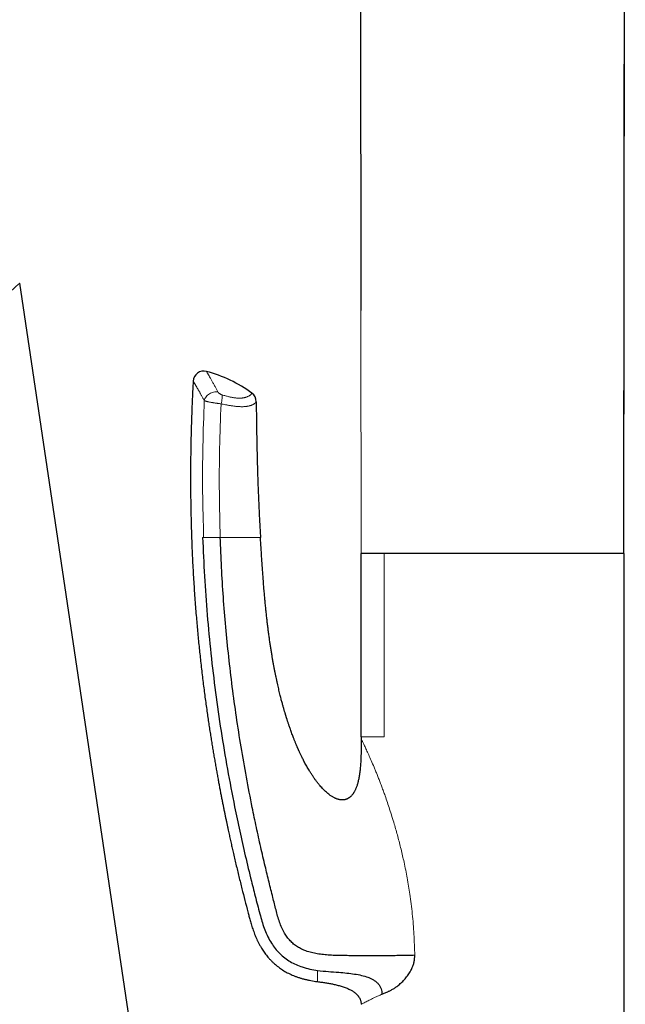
# Model space of a CAD drawing. Header units: millimetres. Extents: x 8 to 761, y 12 to 790.
# Tile 96 of 241: x 157 to 214, y 611 to 704. Entities that reach past the tile are written whole.
import ezdxf

# ---------------------------------------------------------------- set-up
doc = ezdxf.new("R2010")
doc.units = ezdxf.units.MM

msp = doc.modelspace()

# ---------------------------------------------------------------- linework, layer by layer
at = {"color": 7, "linetype": 'Continuous', "lineweight": 30}
for p, q in [((214.369, 653.913), (214.496, 777.701)), ((189.491, 752.074), (189.571, 676.793)), ((173.402, 572.051), (157.41, 679.373)), ((189.594, 636.613), (189.594, 653.913)), ((191.759, 653.913), (189.594, 653.913)), ((189.599, 653.913), (189.599, 653.903)), ((214.394, 653.913), (191.759, 653.913)), ((214.394, 636.613), (214.394, 653.913)), ((189.594, 636.613), (189.594, 636.413)), ((214.394, 606.221), (214.394, 636.598))]:
    msp.add_line(p, q, dxfattribs=at)
at = {"color": 252, "linetype": 'Continuous', "lineweight": 0}
for p, q in [((189.571, 676.793), (189.595, 653.903)), ((174.751, 655.413), (174.656, 655.413)), ((191.759, 636.614), (191.759, 653.913)), ((185.494, 613.551), (185.494, 613.552))]:
    msp.add_line(p, q, dxfattribs=at)
at = {"color": 7, "linetype": 'Continuous', "lineweight": 30, "flags": 128}
msp.add_lwpolyline([(214.368, 653.913), (214.431, 715.43), (214.494, 777.699)], dxfattribs=at)
at = {"color": 7, "linetype": 'Continuous', "lineweight": 30}
for centre, radius, start, end in [((174.759, 670.089), 1, 75.00118, 176.9254), ((171.71, 658.683), 12.807, 53.65095, 75.02947), ((178.708, 668.192), 1, 0.45651, 53.65095)]:
    msp.add_arc(centre, radius, start, end, dxfattribs=at)
at = {"color": 252, "linetype": 'Continuous', "lineweight": 0}
for points, knots in [([(133.524, 657.799), (133.93, 658.165), (134.741, 658.898), (135.955, 659.995), (137.164, 661.086), (138.364, 662.171), (139.553, 663.245), (140.729, 664.307), (141.841, 665.312), (142.891, 666.26), (143.88, 667.153), (144.856, 668.035), (145.819, 668.905), (146.765, 669.759), (147.69, 670.595), (148.59, 671.407), (149.462, 672.196), (150.306, 672.957), (151.118, 673.691), (151.898, 674.396), (152.592, 675.022), (153.204, 675.575), (153.742, 676.061), (154.25, 676.52), (154.727, 676.95), (155.17, 677.351), (155.579, 677.72), (155.951, 678.056), (156.286, 678.358), (156.579, 678.623), (156.83, 678.85), (157.037, 679.036), (157.2, 679.183), (157.319, 679.292), (157.388, 679.354), (157.417, 679.38), (157.409, 679.373), (157.409, 679.372)], [0, 0, 0, 0, 0.035817, 0.071613, 0.10737, 0.14307, 0.178696, 0.214233, 0.249665, 0.280618, 0.3116, 0.342658, 0.373844, 0.405132, 0.436418, 0.467651, 0.498781, 0.529895, 0.561083, 0.592313, 0.623556, 0.648549, 0.673533, 0.698505, 0.723469, 0.748429, 0.773455, 0.798555, 0.823659, 0.848702, 0.873621, 0.898488, 0.923417, 0.948405, 0.973455, 0.998571, 1, 1, 1, 1]), ([(175.018, 671.055), (175.018, 671.055), (175.018, 671.055), (175.021, 671.05), (175.027, 671.039), (175.039, 671.019), (175.056, 670.991), (175.075, 670.959), (175.095, 670.924), (175.119, 670.884), (175.148, 670.834), (175.185, 670.77), (175.227, 670.699), (175.268, 670.628), (175.307, 670.561), (175.348, 670.49), (175.396, 670.405), (175.454, 670.304), (175.521, 670.186), (175.592, 670.059), (175.667, 669.923), (175.747, 669.779), (175.823, 669.639), (175.895, 669.505), (175.962, 669.379), (176.031, 669.249), (176.079, 669.159), (176.102, 669.114)], [0, 0, 0, 0, 0.019863, 0.05515, 0.090438, 0.137245, 0.184091, 0.220359, 0.256626, 0.292967, 0.329307, 0.37885, 0.428438, 0.463494, 0.498551, 0.53367, 0.56879, 0.616247, 0.663714, 0.711172, 0.758966, 0.80677, 0.854565, 0.890893, 0.927221, 0.96361, 1, 1, 1, 1]), ([(174.812, 668.306), (174.79, 668.348), (174.745, 668.431), (174.68, 668.55), (174.617, 668.666), (174.555, 668.777), (174.495, 668.885), (174.437, 668.989), (174.381, 669.088), (174.326, 669.184), (174.274, 669.276), (174.223, 669.364), (174.174, 669.448), (174.128, 669.527), (174.085, 669.601), (174.043, 669.671), (174.005, 669.737), (173.969, 669.797), (173.936, 669.852), (173.907, 669.901), (173.88, 669.946), (173.855, 669.987), (173.833, 670.023), (173.814, 670.054), (173.798, 670.081), (173.785, 670.103), (173.774, 670.121), (173.766, 670.133), (173.762, 670.141), (173.76, 670.144), (173.761, 670.143), (173.761, 670.143)], [0, 0, 0, 0, 0.035033, 0.070065, 0.105151, 0.140237, 0.175488, 0.210739, 0.246046, 0.281353, 0.317309, 0.353264, 0.389282, 0.425299, 0.461506, 0.497713, 0.533984, 0.570256, 0.605475, 0.640694, 0.675975, 0.711255, 0.74672, 0.782186, 0.817714, 0.853243, 0.889492, 0.925742, 0.962059, 0.998375, 1, 1, 1, 1]), ([(174.812, 668.307), (174.83, 668.369), (174.866, 668.494), (174.974, 668.67), (175.116, 668.827), (175.289, 668.958), (175.483, 669.057), (175.69, 669.118), (175.902, 669.141), (176.036, 669.123), (176.102, 669.114)], [0, 0, 0, 0, 0.125, 0.25, 0.375, 0.5, 0.625, 0.75, 0.875, 1, 1, 1, 1]), ([(176.493, 668.847), (176.477, 668.852), (176.446, 668.863), (176.392, 668.885), (176.333, 668.914), (176.272, 668.95), (176.218, 668.988), (176.175, 669.024), (176.143, 669.057), (176.119, 669.086), (176.108, 669.105), (176.102, 669.114)], [0, 0, 0, 0, 0.090766, 0.181576, 0.312785, 0.444107, 0.574975, 0.705872, 0.803802, 0.902119, 1, 1, 1, 1]), ([(174.812, 668.306), (174.76, 666.874), (174.656, 664.01), (174.634, 659.71), (174.711, 656.846), (174.75, 655.413)], [0, 0, 0, 0, 0.333393, 0.66673, 1, 1, 1, 1]), ([(174.812, 668.307), (174.812, 668.307), (174.823, 668.301), (174.849, 668.291), (174.896, 668.274), (174.952, 668.256), (175.02, 668.236), (175.099, 668.216), (175.189, 668.195), (175.287, 668.174), (175.394, 668.152), (175.503, 668.132), (175.609, 668.113), (175.713, 668.096), (175.82, 668.08), (175.922, 668.065), (176.019, 668.052), (176.111, 668.04), (176.205, 668.029), (176.299, 668.018), (176.361, 668.012), (176.392, 668.009), (176.392, 668.009)], [0, 0, 0, 0, 0.00003, 0.055131, 0.110232, 0.166937, 0.223641, 0.288861, 0.351598, 0.414334, 0.479472, 0.54461, 0.599008, 0.653406, 0.709368, 0.765328, 0.808961, 0.856197, 0.903432, 0.951701, 0.99997, 1, 1, 1, 1]), ([(176.392, 668.009), (176.461, 667.993), (176.6, 667.962), (176.781, 667.924), (176.938, 667.893), (177.071, 667.869), (177.211, 667.845), (177.357, 667.821), (177.508, 667.8), (177.654, 667.781), (177.796, 667.765), (177.933, 667.752), (178.064, 667.743), (178.19, 667.737), (178.311, 667.734), (178.424, 667.734), (178.532, 667.737), (178.634, 667.743), (178.73, 667.751), (178.82, 667.762), (178.908, 667.776), (178.994, 667.793), (179.076, 667.813), (179.152, 667.835), (179.221, 667.858), (179.283, 667.882), (179.348, 667.911), (179.412, 667.943), (179.473, 667.979), (179.525, 668.014), (179.569, 668.048), (179.606, 668.08), (179.636, 668.109), (179.66, 668.135), (179.679, 668.158), (179.695, 668.179), (179.706, 668.196), (179.707, 668.199), (179.708, 668.2)], [0, 0, 0, 0, 0.024214, 0.048427, 0.064831, 0.081244, 0.097647, 0.117772, 0.137912, 0.158036, 0.178719, 0.199417, 0.220101, 0.241498, 0.262895, 0.284494, 0.306094, 0.328214, 0.350335, 0.37259, 0.394845, 0.420868, 0.446901, 0.472927, 0.499179, 0.525438, 0.551692, 0.588625, 0.625566, 0.662501, 0.699656, 0.736816, 0.773972, 0.811581, 0.849194, 0.886804, 0.943402, 1, 1, 1, 1]), ([(179.301, 668.998), (179.3, 668.997), (179.3, 668.996), (179.295, 668.988), (179.286, 668.975), (179.273, 668.957), (179.255, 668.935), (179.231, 668.909), (179.202, 668.88), (179.166, 668.848), (179.122, 668.813), (179.068, 668.776), (179.005, 668.738), (178.932, 668.7), (178.849, 668.664), (178.764, 668.633), (178.681, 668.609), (178.602, 668.589), (178.523, 668.574), (178.446, 668.561), (178.372, 668.552), (178.292, 668.545), (178.206, 668.54), (178.113, 668.538), (178.014, 668.54), (177.907, 668.545), (177.8, 668.553), (177.694, 668.565), (177.59, 668.579), (177.481, 668.597), (177.366, 668.618), (177.246, 668.643), (177.114, 668.673), (176.971, 668.709), (176.816, 668.751), (176.656, 668.797), (176.547, 668.83), (176.493, 668.847)], [0, 0, 0, 0, 0.040423, 0.080846, 0.121324, 0.161803, 0.202386, 0.242986, 0.283298, 0.323629, 0.365062, 0.406493, 0.448056, 0.489618, 0.529344, 0.569067, 0.59576, 0.622458, 0.649147, 0.669127, 0.689106, 0.709188, 0.729269, 0.749772, 0.770275, 0.79099, 0.811704, 0.828838, 0.845984, 0.863117, 0.880738, 0.898373, 0.915993, 0.936821, 0.957651, 0.978825, 1, 1, 1, 1]), ([(176.315, 655.413), (176.279, 656.812), (176.206, 659.61), (176.234, 663.811), (176.339, 666.609), (176.392, 668.009)], [0, 0, 0, 0, 0.333174, 0.6665, 1, 1, 1, 1]), ([(176.315, 655.413), (176.221, 655.413), (176.034, 655.413), (175.748, 655.413), (175.476, 655.413), (175.228, 655.413), (175.018, 655.413), (174.85, 655.413), (174.783, 655.413), (174.751, 655.413)], [0, 0, 0, 0, 0.144258, 0.288619, 0.43285, 0.57689, 0.721232, 0.865656, 1, 1, 1, 1]), ([(176.312, 655.413), (176.504, 655.413), (176.887, 655.413), (177.429, 655.413), (177.926, 655.413), (178.367, 655.413), (178.746, 655.413), (179.064, 655.413), (179.326, 655.413), (179.579, 655.413), (179.795, 655.413), (179.952, 655.413), (180.047, 655.413), (180.097, 655.413), (180.105, 655.413), (180.105, 655.413), (180.105, 655.413)], [0, 0, 0, 0, 0.062509, 0.12494, 0.187376, 0.249869, 0.312328, 0.37485, 0.437357, 0.499864, 0.599758, 0.699823, 0.79994, 0.899967, 0.999997, 1, 1, 1, 1]), ([(191.759, 636.613), (191.528, 636.613), (191.066, 636.613), (190.47, 636.613), (189.985, 636.613), (189.656, 636.613), (189.615, 636.613), (189.594, 636.613)], [0, 0, 0, 0, 0.172697, 0.345395, 0.563597, 0.781798, 1, 1, 1, 1]), ([(189.594, 636.413), (189.598, 636.407), (189.606, 636.394), (189.671, 636.272), (189.773, 636.07), (189.916, 635.777), (190.094, 635.399), (190.306, 634.935), (190.548, 634.385), (190.769, 633.865), (190.956, 633.415), (191.1, 633.06), (191.245, 632.693), (191.394, 632.309), (191.546, 631.909), (191.699, 631.493), (191.949, 630.796), (192.296, 629.772), (192.636, 628.675), (192.885, 627.812), (193.049, 627.223), (193.207, 626.628), (193.358, 626.026), (193.503, 625.417), (193.704, 624.518), (193.944, 623.314), (194.21, 621.691), (194.429, 619.92), (194.59, 617.996), (194.631, 616.692), (194.651, 616.032)], [0, 0, 0, 0, 0.02813, 0.0561425, 0.0855009, 0.1154971, 0.1464919, 0.1788129, 0.2127491, 0.2485506, 0.2670122, 0.2852743, 0.3038666, 0.322808, 0.3421167, 0.3618095, 0.3819026, 0.4393303, 0.5001771, 0.5252264, 0.5501252, 0.5751105, 0.600195, 0.625391, 0.6507107, 0.7109456, 0.7720878, 0.8462588, 0.9221569, 1, 1, 1, 1]), ([(185.494, 613.551), (185.494, 613.553), (185.494, 613.555), (185.494, 613.577), (185.494, 613.61), (185.494, 613.658), (185.494, 613.719), (185.494, 613.794), (185.494, 613.88), (185.494, 613.975), (185.494, 614.078), (185.494, 614.193), (185.494, 614.319), (185.494, 614.456), (185.494, 614.556), (185.494, 614.606)], [0, 0, 0, 0, 0.080394, 0.160584, 0.240609, 0.320509, 0.400321, 0.480086, 0.559842, 0.632975, 0.706161, 0.779429, 0.852806, 0.926321, 1, 1, 1, 1]), ([(189.594, 611.413), (189.608, 611.421), (189.637, 611.436), (189.869, 611.555), (190.168, 611.704), (190.457, 611.847), (190.677, 611.954), (190.933, 612.077), (191.225, 612.214), (191.447, 612.314), (191.56, 612.366)], [0, 0, 0, 0, 0.1874351, 0.3793762, 0.5763661, 0.6533984, 0.7341975, 0.8188844, 0.9074793, 1, 1, 1, 1])]:
    msp.add_open_spline(points, degree=3, knots=knots, dxfattribs=at)
at = {"color": 7, "linetype": 'Continuous', "lineweight": 30}
for points, knots in [([(173.761, 670.143), (173.752, 669.968), (173.725, 669.482), (173.688, 668.687), (173.648, 667.762), (173.614, 666.846), (173.585, 665.94), (173.559, 664.991), (173.538, 664), (173.523, 662.969), (173.514, 661.951), (173.512, 660.94), (173.516, 659.935), (173.526, 658.937), (173.542, 657.954), (173.563, 656.984), (173.59, 656.028), (173.623, 655.086), (173.66, 654.158), (173.703, 653.245), (173.749, 652.345), (173.801, 651.459), (173.856, 650.588), (173.915, 649.73), (173.978, 648.887), (174.043, 648.08), (174.108, 647.309), (174.175, 646.573), (174.243, 645.849), (174.314, 645.137), (174.387, 644.437), (174.465, 643.728), (174.546, 643.012), (174.632, 642.289), (174.719, 641.58), (174.808, 640.885), (174.898, 640.205), (174.989, 639.538), (175.079, 638.904), (175.166, 638.3), (175.252, 637.727), (175.338, 637.165), (175.424, 636.615), (175.51, 636.078), (175.596, 635.552), (175.681, 635.038), (175.767, 634.536), (175.852, 634.046), (175.936, 633.567), (176.02, 633.101), (176.102, 632.655), (176.181, 632.228), (176.258, 631.821), (176.334, 631.425), (176.408, 631.039), (176.483, 630.66), (176.557, 630.287), (176.63, 629.923), (176.702, 629.569), (176.772, 629.227), (176.841, 628.897), (176.907, 628.581), (176.971, 628.277), (177.034, 627.984), (177.11, 627.63), (177.202, 627.213), (177.309, 626.727), (177.418, 626.242), (177.579, 625.535), (177.795, 624.605), (178.071, 623.454), (178.352, 622.321), (178.635, 621.208), (178.842, 620.414), (178.973, 619.921), (179.025, 619.726), (179.079, 619.525), (179.135, 619.314), (179.195, 619.094), (179.262, 618.866), (179.336, 618.63), (179.42, 618.385), (179.508, 618.143), (179.602, 617.907), (179.701, 617.675), (179.809, 617.439), (179.929, 617.198), (180.06, 616.953), (180.192, 616.726), (180.323, 616.519), (180.45, 616.331), (180.587, 616.144), (180.733, 615.956), (180.889, 615.771), (181.056, 615.587), (181.233, 615.407), (181.416, 615.237), (181.602, 615.077), (181.791, 614.928), (181.99, 614.784), (182.198, 614.646), (182.414, 614.515), (182.637, 614.391), (182.867, 614.275), (183.106, 614.167), (183.355, 614.066), (183.613, 613.973), (183.879, 613.887), (184.153, 613.809), (184.434, 613.739), (184.719, 613.677), (185.008, 613.623), (185.267, 613.582), (185.43, 613.561), (185.495, 613.552)], [0, 0, 0, 0, 0.008673, 0.024123, 0.039413, 0.054544, 0.069515, 0.084327, 0.101579, 0.118611, 0.135423, 0.152014, 0.168718, 0.185193, 0.201439, 0.217458, 0.233248, 0.24881, 0.264144, 0.279251, 0.294129, 0.308779, 0.323201, 0.337396, 0.351362, 0.3651, 0.377493, 0.389694, 0.401703, 0.41352, 0.425145, 0.436578, 0.448831, 0.460855, 0.472651, 0.484216, 0.495553, 0.506659, 0.517536, 0.527305, 0.53688, 0.546261, 0.555448, 0.564441, 0.573241, 0.581845, 0.590256, 0.598471, 0.606492, 0.614317, 0.621947, 0.628962, 0.635803, 0.64247, 0.648963, 0.655281, 0.661611, 0.667756, 0.673715, 0.679488, 0.685075, 0.69038, 0.695506, 0.700452, 0.705218, 0.71344, 0.721643, 0.729848, 0.738053, 0.757595, 0.777145, 0.796702, 0.815377, 0.834061, 0.83735, 0.840646, 0.844071, 0.847672, 0.851453, 0.855353, 0.85944, 0.863716, 0.868184, 0.872186, 0.876333, 0.880629, 0.885072, 0.889663, 0.894404, 0.89806, 0.901803, 0.905634, 0.909554, 0.913561, 0.917654, 0.921835, 0.926104, 0.930006, 0.933981, 0.938029, 0.942151, 0.946346, 0.950537, 0.954797, 0.959126, 0.963525, 0.968079, 0.972707, 0.977409, 0.982184, 0.98703, 0.991859, 0.996758, 1, 1, 1, 1]), ([(179.708, 668.2), (179.713, 667.618), (179.724, 666.453), (179.752, 664.705), (179.79, 662.958), (179.837, 661.31), (179.891, 659.761), (179.951, 658.311), (180.021, 656.862), (180.077, 655.896), (180.105, 655.413)], [0, 0, 0, 0, 0.136588, 0.27318, 0.409786, 0.546397, 0.659784, 0.773176, 0.886584, 1, 1, 1, 1]), ([(174.656, 655.413), (174.708, 654.195), (174.811, 651.759), (175.076, 648.107), (175.422, 644.454), (175.857, 640.806), (176.377, 637.175), (176.979, 633.584), (177.58, 630.442), (178.151, 627.723), (178.678, 625.387), (179.184, 623.279), (179.662, 621.392), (180.005, 620.077), (180.279, 619.081), (180.507, 618.423), (180.79, 617.78), (181.119, 617.188), (181.495, 616.656), (181.909, 616.191), (182.381, 615.78), (182.901, 615.43), (183.458, 615.148), (184.082, 614.912), (184.761, 614.726), (185.252, 614.646), (185.494, 614.606)], [0, 0, 0, 0, 0.082794, 0.165593, 0.248628, 0.331931, 0.415105, 0.497665, 0.579176, 0.632362, 0.686313, 0.741798, 0.779609, 0.818492, 0.834061, 0.849794, 0.865692, 0.881753, 0.895719, 0.909793, 0.923939, 0.938111, 0.952237, 0.96627, 0.983311, 1, 1, 1, 1]), ([(194.651, 616.032), (194.455, 616.027), (194.064, 616.016), (193.439, 616.004), (192.799, 615.996), (192.15, 615.991), (191.498, 615.988), (190.809, 615.986), (190.087, 615.988), (189.342, 615.991), (188.624, 615.996), (187.936, 616), (187.279, 616.011), (186.65, 616.039), (186.047, 616.089), (185.47, 616.168), (184.918, 616.281), (184.421, 616.43), (183.977, 616.613), (183.587, 616.827), (183.229, 617.087), (182.907, 617.392), (182.624, 617.737), (182.356, 618.148), (182.112, 618.625), (181.895, 619.165), (181.719, 619.728), (181.57, 620.308), (181.42, 620.896), (181.2, 621.772), (180.908, 622.946), (180.524, 624.526), (180.127, 626.244), (179.72, 628.092), (179.263, 630.289), (178.774, 632.817), (178.276, 635.667), (177.833, 638.505), (177.444, 641.338), (177.11, 644.158), (176.829, 646.972), (176.603, 649.78), (176.426, 652.595), (176.352, 654.474), (176.315, 655.413)], [0, 0, 0, 0, 0.01396, 0.027843, 0.041595, 0.055165, 0.068502, 0.081558, 0.096797, 0.11149, 0.125542, 0.138936, 0.151738, 0.163994, 0.175759, 0.187087, 0.198041, 0.208697, 0.217424, 0.226054, 0.234643, 0.243249, 0.251928, 0.260708, 0.271873, 0.283208, 0.29471, 0.306382, 0.318222, 0.330227, 0.359186, 0.388994, 0.425347, 0.462346, 0.499662, 0.556599, 0.612978, 0.668896, 0.724583, 0.78024, 0.835037, 0.88999, 0.945006, 1, 1, 1, 1]), ([(189.594, 636.413), (189.594, 636.29), (189.594, 636.047), (189.593, 635.69), (189.59, 635.347), (189.584, 635.016), (189.575, 634.699), (189.563, 634.396), (189.547, 634.114), (189.528, 633.852), (189.506, 633.61), (189.481, 633.379), (189.452, 633.16), (189.421, 632.953), (189.387, 632.759), (189.35, 632.579), (189.311, 632.412), (189.271, 632.256), (189.229, 632.112), (189.185, 631.979), (189.141, 631.858), (189.097, 631.748), (189.054, 631.649), (189.012, 631.561), (188.972, 631.485), (188.935, 631.418), (188.901, 631.362), (188.868, 631.31), (188.829, 631.252), (188.78, 631.185), (188.718, 631.109), (188.656, 631.042), (188.598, 630.986), (188.55, 630.944), (188.506, 630.909), (188.475, 630.886), (188.453, 630.871), (188.437, 630.859), (188.415, 630.845), (188.386, 630.827), (188.352, 630.808), (188.316, 630.789), (188.282, 630.773), (188.255, 630.76), (188.231, 630.751), (188.204, 630.74), (188.166, 630.727), (188.116, 630.712), (188.061, 630.698), (188.003, 630.687), (187.944, 630.678), (187.863, 630.672), (187.761, 630.671), (187.641, 630.682), (187.525, 630.702), (187.419, 630.729), (187.323, 630.759), (187.235, 630.793), (187.153, 630.828), (187.064, 630.87), (186.966, 630.922), (186.858, 630.985), (186.738, 631.063), (186.606, 631.157), (186.463, 631.269), (186.318, 631.393), (186.172, 631.528), (186.025, 631.675), (185.876, 631.833), (185.722, 632.008), (185.562, 632.2), (185.397, 632.412), (185.231, 632.637), (185.066, 632.875), (184.9, 633.127), (184.754, 633.361), (184.626, 633.575), (184.515, 633.766), (184.407, 633.959), (184.303, 634.149), (184.208, 634.33), (184.121, 634.5), (184.042, 634.657), (183.971, 634.802), (183.907, 634.935), (183.85, 635.055), (183.8, 635.163), (183.757, 635.258), (183.719, 635.34), (183.691, 635.403), (183.669, 635.451), (183.654, 635.486), (183.64, 635.517), (183.626, 635.549), (183.61, 635.586), (183.59, 635.632), (183.565, 635.69), (183.533, 635.764), (183.496, 635.852), (183.454, 635.951), (183.41, 636.057), (183.364, 636.169), (183.317, 636.285), (183.269, 636.407), (183.212, 636.551), (183.148, 636.72), (183.075, 636.914), (183, 637.119), (182.93, 637.313), (182.868, 637.49), (182.815, 637.642), (182.768, 637.782), (182.725, 637.911), (182.686, 638.028), (182.652, 638.133), (182.622, 638.226), (182.596, 638.307), (182.577, 638.367), (182.564, 638.408), (182.557, 638.432), (182.552, 638.448), (182.549, 638.457), (182.548, 638.461), (182.547, 638.464), (182.544, 638.471), (182.539, 638.489), (182.529, 638.52), (182.515, 638.565), (182.497, 638.624), (182.475, 638.697), (182.449, 638.784), (182.418, 638.884), (182.386, 638.994), (182.351, 639.112), (182.315, 639.238), (182.276, 639.375), (182.234, 639.523), (182.19, 639.681), (182.144, 639.85), (182.096, 640.029), (182.047, 640.219), (181.994, 640.425), (181.939, 640.646), (181.88, 640.885), (181.821, 641.137), (181.759, 641.401), (181.697, 641.678), (181.635, 641.961), (181.574, 642.252), (181.513, 642.548), (181.452, 642.856), (181.391, 643.175), (181.33, 643.505), (181.269, 643.847), (181.208, 644.2), (181.147, 644.565), (181.087, 644.942), (181.029, 645.327), (180.971, 645.722), (180.915, 646.125), (180.859, 646.54), (180.805, 646.968), (180.751, 647.41), (180.699, 647.866), (180.648, 648.334), (180.598, 648.813), (180.551, 649.3), (180.505, 649.796), (180.46, 650.3), (180.417, 650.815), (180.376, 651.345), (180.335, 651.889), (180.295, 652.449), (180.256, 653.02), (180.218, 653.602), (180.18, 654.196), (180.143, 654.801), (180.118, 655.208), (180.105, 655.413)], [0, 0, 0, 0, 0.011069, 0.021739, 0.03201, 0.041881, 0.051354, 0.060427, 0.069101, 0.076702, 0.083967, 0.090898, 0.097496, 0.103758, 0.109683, 0.11513, 0.120257, 0.125067, 0.129561, 0.133736, 0.137593, 0.141132, 0.144353, 0.147256, 0.14984, 0.152106, 0.154054, 0.155771, 0.157617, 0.160278, 0.163218, 0.166435, 0.16846, 0.17047, 0.172151, 0.173487, 0.173949, 0.174494, 0.175274, 0.176287, 0.177535, 0.178778, 0.179967, 0.180859, 0.181507, 0.182224, 0.183531, 0.185104, 0.186855, 0.188623, 0.190407, 0.192208, 0.195863, 0.199556, 0.203052, 0.206326, 0.209354, 0.212141, 0.214736, 0.217381, 0.220965, 0.224685, 0.228543, 0.233762, 0.239213, 0.244898, 0.250838, 0.257044, 0.263517, 0.270257, 0.277961, 0.285986, 0.294333, 0.303001, 0.311992, 0.321303, 0.327755, 0.334353, 0.341093, 0.347636, 0.35375, 0.359437, 0.364696, 0.369527, 0.37393, 0.377905, 0.381453, 0.384572, 0.387264, 0.389528, 0.390836, 0.391942, 0.392944, 0.393938, 0.395047, 0.396547, 0.398445, 0.400743, 0.403733, 0.406997, 0.410426, 0.41402, 0.417778, 0.4217, 0.425787, 0.431675, 0.437874, 0.444384, 0.451204, 0.456383, 0.461192, 0.465624, 0.469679, 0.473357, 0.476658, 0.479582, 0.482129, 0.484298, 0.485238, 0.485991, 0.486518, 0.486766, 0.486843, 0.486888, 0.487003, 0.487552, 0.488531, 0.489943, 0.491785, 0.49406, 0.496765, 0.499902, 0.50347, 0.507034, 0.510944, 0.5152, 0.519802, 0.524751, 0.529948, 0.53548, 0.541346, 0.547546, 0.554512, 0.561857, 0.569581, 0.577683, 0.586164, 0.595024, 0.603725, 0.612762, 0.622135, 0.631844, 0.64189, 0.652272, 0.662989, 0.674044, 0.685435, 0.697162, 0.709008, 0.721178, 0.733673, 0.746493, 0.759878, 0.7736, 0.787659, 0.802054, 0.816785, 0.831582, 0.846703, 0.862149, 0.877919, 0.894345, 0.911109, 0.928211, 0.945652, 0.96343, 0.981546, 1, 1, 1, 1]), ([(192.18, 612.637), (192.265, 612.677), (192.435, 612.755), (192.697, 612.911), (192.927, 613.07), (193.122, 613.222), (193.281, 613.357), (193.436, 613.5), (193.586, 613.651), (193.737, 613.816), (193.886, 613.994), (194.029, 614.186), (194.159, 614.382), (194.276, 614.583), (194.395, 614.818), (194.505, 615.091), (194.593, 615.402), (194.647, 615.717), (194.65, 615.927), (194.651, 616.032)], [0, 0, 0, 0, 0.082587, 0.165446, 0.24901, 0.300289, 0.350793, 0.400626, 0.449899, 0.498724, 0.55224, 0.603795, 0.653593, 0.70186, 0.748844, 0.815199, 0.878376, 0.939547, 1, 1, 1, 1]), ([(185.494, 614.606), (185.833, 614.567), (186.493, 614.492), (187.415, 614.435), (188.237, 614.366), (188.958, 614.276), (189.624, 614.157), (190.14, 614.008), (190.515, 613.85), (190.772, 613.711), (191.005, 613.548), (191.207, 613.355), (191.37, 613.134), (191.482, 612.889), (191.548, 612.63), (191.556, 612.453), (191.56, 612.365)], [0, 0, 0, 0, 0.145596, 0.283879, 0.394423, 0.497993, 0.59415, 0.683693, 0.726377, 0.767834, 0.808275, 0.847821, 0.886573, 0.924737, 0.962518, 1, 1, 1, 1]), ([(185.494, 613.551), (185.618, 613.535), (185.866, 613.502), (186.236, 613.447), (186.606, 613.385), (186.914, 613.325), (187.161, 613.27), (187.348, 613.225), (187.533, 613.176), (187.719, 613.123), (187.903, 613.064), (188.086, 612.999), (188.266, 612.928), (188.431, 612.856), (188.58, 612.782), (188.713, 612.709), (188.843, 612.629), (188.968, 612.542), (189.087, 612.448), (189.18, 612.361), (189.25, 612.286), (189.301, 612.227), (189.349, 612.165), (189.398, 612.094), (189.447, 612.011), (189.493, 611.917), (189.531, 611.818), (189.558, 611.725), (189.576, 611.641), (189.586, 611.566), (189.593, 611.49), (189.594, 611.439), (189.594, 611.413)], [0, 0, 0, 0, 0.075011, 0.150034, 0.22513, 0.300273, 0.338686, 0.377098, 0.415575, 0.454052, 0.492836, 0.531618, 0.57059, 0.609559, 0.639833, 0.670162, 0.700697, 0.731328, 0.761615, 0.792068, 0.807634, 0.823199, 0.838924, 0.854648, 0.875413, 0.896311, 0.917658, 0.93917, 0.95424, 0.969367, 0.984657, 1, 1, 1, 1]), ([(191.56, 612.366), (191.657, 612.409), (191.855, 612.497), (192.07, 612.59), (192.18, 612.637)], [0, 0, 0, 0, 0.491968, 1, 1, 1, 1])]:
    msp.add_open_spline(points, degree=3, knots=knots, dxfattribs=at)
at = {"color": 252, "linetype": 'Continuous', "lineweight": 0}
msp.add_open_spline([(176.493, 668.847), (176.499, 668.799), (176.512, 668.704), (176.497, 668.498), (176.459, 668.262), (176.414, 668.093), (176.392, 668.009)], degree=3, dxfattribs=at)

doc.saveas('drawing.dxf')
